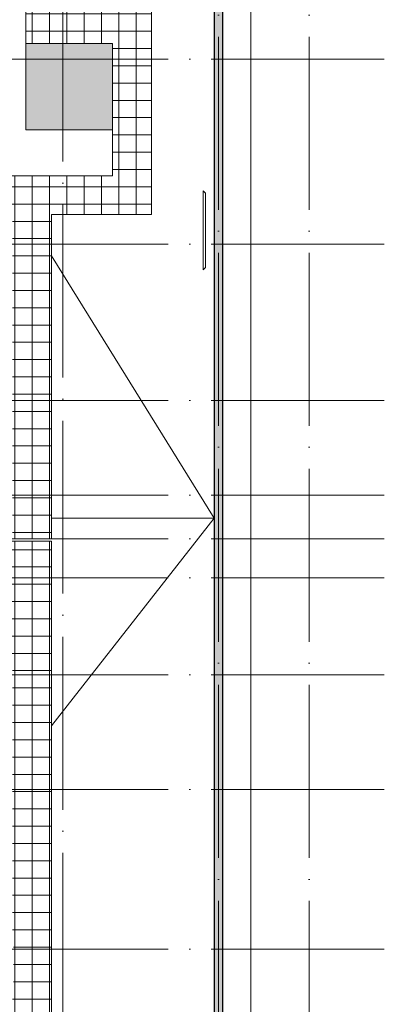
# Model space of a CAD drawing. Header units: millimetres. Extents: x -30540 to 143646, y -11730 to 123410.
# Tile 65 of 114: x 103311 to 111742, y 1478 to 24268. Entities that reach past the tile are written whole.
import ezdxf

# ---------------------------------------------------------------- set-up
doc = ezdxf.new("R2010")
doc.units = ezdxf.units.MM
doc.linetypes.add('ADSK_Линия сетки', pattern=[5000, 4000, -500, 0, -500])
for name, color, linetype, lineweight in [('A-FLOR-____-OTLN', 7, 'Continuous', 18), ('A-FLOR-____-PATT', 7, 'Continuous', 18), ('A-GENM-____-OTLN', 7, 'Continuous', 18), ('A-ROOF-____-OTLN', 7, 'Continuous', 18), ('A-ROOF-____-PATT', 7, 'Continuous', 18), ('A-WALL-____-MCUT', 7, 'Continuous', 40), ('A-WALL-____-PATT', 7, 'Continuous', 40), ('S-GRID-____-OTLN', 7, 'Continuous', 9)]:
    doc.layers.add(name, color=color, linetype=linetype, lineweight=lineweight)
pattern_1 = [(0, (0, 0), (0, 400), []), (90, (0, 0), (-400, 2e-14), [])]

# ---------------------------------------------------------------- blocks, each defined once
blk = doc.blocks.new('_GM_Dt-St-D_Фартук гнутый из оцинкованной стали_Пристенный_Тип 1__c-верхняя кромка с отгибом_ - ФС-1_3_50х70У100-1_5_t__RAL7016-6706187-Кровля')
at = {"layer": 'A-GENM-____-OTLN', "color": 254, "lineweight": 13, "true_color": 0xcccccc}
for p, q in [((50, 1.5), (50, 0)), ((1773, 1.5), (50, 1.5)), ((1773, 0), (50, 0)), ((1773, 0), (1773, 1.5)), ((1773, 0), (1823, -50)), ((0, -50), (50, 0)), ((1823, -50), (0, -50))]:
    blk.add_line(p, q, dxfattribs=at)
blk = doc.blocks.new('Наметкина 10_РД_АР_К4_отсоединено_rvt-1-Кровля')
at = {"layer": 'A-FLOR-____-PATT', "lineweight": 5, "true_color": 0xf2f2f2}
blk.add_hatch(color=7, dxfattribs=at).paths.add_polyline_path([(105455, 21720), (105455, 23720), (103455, 23720), (103455, 21720)])
at = {"layer": 'A-ROOF-____-PATT', "lineweight": 5, "true_color": 0xe4e4e4}
h = blk.add_hatch(dxfattribs=at)
h.set_pattern_fill('FP_22', color=254, style=0, pattern_type=2)
h.set_pattern_definition(pattern_1)
h.paths.add_polyline_path([(103145, 12250), (104045, 12250), (104045, 19755), (106355, 19755), (106355, 29125), (103559, 29125), (103559, 36525), (102659, 36525), (102659, 28225), (105457, 28225), (105455, 26225), (99314, 26225), (99314, 30947), (100276, 30947), (100276, 36525), (99376, 36525), (99376, 31775), (98177, 31775), (98177, 28705), (98125, 28755), (98125, 28635), (97585, 28635), (97585, 27487), (98177, 27487), (98177, 25305), (103455, 25305), (103455, 23720), (105455, 23720), (105455, 20655), (97955, 20655), (97955, 14610), (95305, 14610), (95305, 12250), (96205, 12250), (96205, 13710), (98855, 13710), (98855, 19755), (98935, 19755), (98935, 19775), (99775, 19775), (99775, 19755), (103145, 19755), (103145, 17984)])
h = blk.add_hatch(dxfattribs=at)
h.set_pattern_fill('FP_22', color=254, style=0, pattern_type=2)
h.set_pattern_definition(pattern_1)
h.paths.add_polyline_path([(104045, -2730), (104045, 12200), (101505, 12200), (101505, 9550), (103145, 9550), (103145, 2942), (103167, 2942), (103167, 1829), (103145, 1829), (103145, 280), (100455, 280), (100455, -1830), (94085, -1830), (94085, 350), (90305, 350), (90305, 1829), (90264, 1829), (90264, 2942), (92027, 2942), (92027, 2895), (92870, 2895), (92870, 7650), (88361, 7650), (88361, 9650), (91925, 9650), (91925, 12200), (91025, 12200), (91025, 10650), (87405, 10650), (87405, 6750), (91970, 6750), (91970, 3795), (89405, 3795), (89405, -550), (93185, -550), (93185, -2730), (101338, -2730)])
h.paths.add_polyline_path([(101605, 9650), (101605, 9950), (101905, 9950), (101635, 9920)])
at = {"layer": 'A-WALL-____-PATT', "lineweight": 5, "true_color": 0xcccccc}
h = blk.add_hatch(dxfattribs=at)
h.set_pattern_fill('FP_19', color=254, style=0, pattern_type=2)
h.set_pattern_definition([(45, (0, 0), (-228.0985, 228.0985), []), (45, (228.1, 0), (-228.0985, 228.0985), [403.225, -80.645, 6.706, -73.939])])
h.paths.add_polyline_path([(107805, -5150), (108005, -5150), (108005, 56400), (107805, 56400), (107805, -5147)])
at = {"layer": 'A-FLOR-____-OTLN', "color": 254, "lineweight": 13, "true_color": 0xcccccc}
for p, q in [((108655, -6000), (108655, 57250)), ((105455, 23720), (103455, 23720)), ((103455, 23720), (103455, 21720)), ((105455, 21720), (105455, 23720)), ((103455, 21720), (105455, 21720))]:
    blk.add_line(p, q, dxfattribs=at)
at = {"layer": 'A-ROOF-____-OTLN', "color": 254, "lineweight": 13, "true_color": 0xcccccc}
for p, q in [((106355, 19755), (106355, 29125)), ((103455, 25305), (103455, 23720)), ((105455, 21720), (105455, 20655)), ((105455, 20655), (97955, 20655)), ((104045, 12250), (104045, 19755)), ((104045, 19755), (106355, 19755)), ((107805, 12730), (104045, 18798)), ((107805, 12730), (104045, 12730)), ((104045, 7921), (107805, 12730)), ((104045, 12730), (107805, 12730)), ((104045, 12200), (101505, 12200)), ((103145, 12250), (104045, 12250)), ((104045, -2730), (104045, 12200))]:
    blk.add_line(p, q, dxfattribs=at)
at = {"layer": 'A-WALL-____-MCUT', "color": 254, "lineweight": 30, "true_color": 0xcccccc}
for p, q in [((107805, 56400), (107805, -5150)), ((108005, -5150), (108005, 56400))]:
    blk.add_line(p, q, dxfattribs=at)
at = {"layer": 'A-GENM-____-OTLN', "color": 254, "lineweight": 13, "true_color": 0xcccccc, "rotation": 269.9999999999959}
blk.add_blockref('_GM_Dt-St-D_Фартук гнутый из оцинкованной стали_Пристенный_Тип 1__c-верхняя кромка с отгибом_ - ФС-1_3_50х70У100-1_5_t__RAL7016-6706187-Кровля', (107604, 20304), dxfattribs=at)

msp = doc.modelspace()

# ---------------------------------------------------------------- linework, layer by layer
at = {"layer": 'S-GRID-____-OTLN', "color": 253, "linetype": 'ADSK_Линия сетки', "true_color": 0xaaaaaa}
for p, q in [((104305.3, -9017.8), (104305.3, 57662.6)), ((107905.3, -10130.4), (107905.3, 56550)), ((110005.3, -10130.4), (110005.3, 56550)), ((111741.6, 23350), (78589.2, 23350)), ((111741.6, 19075), (78589.2, 19075)), ((111741.6, 15450), (81129.2, 15450)), ((111741.6, 13260), (81129.2, 13260)), ((111741.6, 12250), (81129.2, 12250)), ((111741.6, 11350), (78589.2, 11350)), ((111741.6, 9100), (78589.2, 9100)), ((111741.6, 6450), (78589.2, 6450)), ((111741.6, 2750), (78589.2, 2750))]:
    msp.add_line(p, q, dxfattribs=at)

# ---------------------------------------------------------------- block references
at = {"lineweight": 5}
msp.add_blockref('Наметкина 10_РД_АР_К4_отсоединено_rvt-1-Кровля', (0, 0), dxfattribs=at)

doc.saveas('drawing.dxf')
